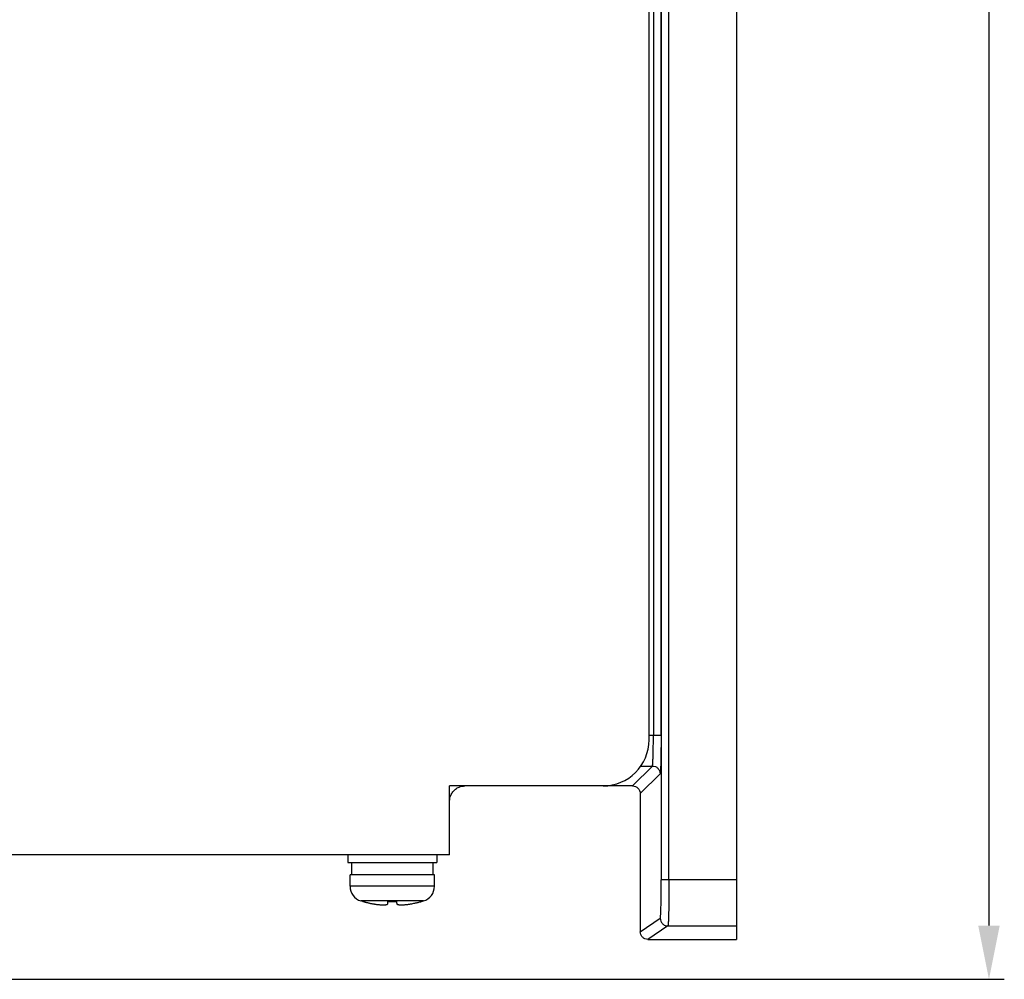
# Model space of a CAD drawing. Header units: millimetres. Extents: x -630 to 1463, y 209 to 1094.
# Tile 31 of 42: x -222 to -158, y 538 to 601. Entities that reach past the tile are written whole.
import ezdxf

# ---------------------------------------------------------------- set-up
doc = ezdxf.new("R2010")
doc.units = ezdxf.units.MM
doc.header["$LTSCALE"] = 32.67
doc.header["$PDMODE"] = 3
doc.header["$PDSIZE"] = 0.3125
doc.layers.get('0').update_dxf_attribs({"linetype": 'CONTINUOUS'})
doc.layers.get('Defpoints').update_dxf_attribs({"linetype": 'CONTINUOUS'})
for name, color, linetype in [('02___PRT_ALL_AXES', 7, 'CONTINUOUS'), ('3_ALL_AXES', 7, 'CONTINUOUS'), ('7_ALL_FEATURES', 7, 'CONTINUOUS')]:
    doc.layers.add(name, color=color, linetype=linetype)
doc.styles.get("Standard").update_dxf_attribs({"font": 'txt', "width": 0.7})
doc.dimstyles.new('DIMSTYLE_1', dxfattribs={"dimtxt": 5, "dimasz": 0.1875, "dimexe": 0.18, "dimexo": 0.0625, "dimgap": 0.09, "dimtad": 1, "dimdsep": 46, "dimtxsty": 'Standard', "dimblk": '_FILLED', "dimblk1": '_FILLED', "dimblk2": '_FILLED', "dimcen": 0.09, "dimadec": 0, "dimazin": 0, "dimtp": 0.01, "dimtm": 0.01, "dimtfac": 1, "dimtofl": 0, "dimtmove": 0, "dimatfit": 3, "dimldrblk": '_FILLED', "dimfxl": 0, "dimtolj": 1, "dimarcsym": 0})

# ---------------------------------------------------------------- blocks, each defined once
blk = doc.blocks.new('_FILLED')
at = {"color": 0, "linetype": 'ByBlock'}
blk.add_solid([(0, 0), (-1, 0.2), (-1, -0.2)], dxfattribs=at)
blk = doc.blocks.new('*D11')
at = {"color": 0, "linetype": 'Continuous', "lineweight": -2}
for p, q in [((-174.728, 753.87), (-158.276, 753.87)), ((-159.276, 750.37), (-159.276, 541.767)), ((-264.222, 538.267), (-158.276, 538.267))]:
    blk.add_line(p, q, dxfattribs=at)
at = {"layer": 'Defpoints', "color": 0, "linetype": 'Continuous', "lineweight": 0}
for p in [(-175.728, 753.87), (-265.222, 538.267), (-159.276, 538.267)]:
    blk.add_point(p, dxfattribs=at)
at = {"color": 0, "linetype": 'Continuous', "lineweight": -2, "xscale": 3.5, "yscale": 3.5, "zscale": 3.5}
for p, rotation in [((-159.276, 753.87), 90), ((-159.276, 538.267), 270)]:
    blk.add_blockref('_FILLED', p, dxfattribs=dict(at, rotation=rotation))
at = {"color": 0, "linetype": 'Continuous', "insert": (-162.776, 646.069), "char_height": 5, "attachment_point": 5, "rotation": 90}
blk.add_mtext('\\A1;215.6(8.49)', dxfattribs=at)

msp = doc.modelspace()

# ---------------------------------------------------------------- linework, layer by layer
at = {"color": 0, "linetype": 'Continuous'}
for p, q in [((-181.425, 553.869), (-181.429, 739.371)), ((-184.425, 550.869), (-194.425, 550.869)), ((-194.425, 546.369), (-194.425, 550.869)), ((-194.425, 546.369), (-263.867, 546.367))]:
    msp.add_line(p, q, dxfattribs=at)
msp.add_arc((-184.425, 553.869), 3, 270.00134, 0.00134, dxfattribs=at)
for points, start_tangent, end_tangent in [([(-200.072, 543.335), (-200.071, 543.337), (-200.069, 543.34)], (0.46979, 0.882778), (0.475325, 0.87981)), ([(-200.069, 543.34), (-199.994, 543.319), (-199.919, 543.299), (-199.844, 543.28), (-199.768, 543.262), (-199.708, 543.248)], (0.962303, -0.27198), (0.975369, -0.220579)), ([(-199.708, 543.248), (-199.69, 543.244), (-199.611, 543.227), (-199.529, 543.21), (-199.444, 543.194)], (0.975369, -0.220579), (0.983125, -0.182933)), ([(-199.444, 543.194), (-199.357, 543.178), (-199.324, 543.173)], (0.983125, -0.182933), (0.987087, -0.160187)), ([(-199.324, 543.173), (-199.271, 543.165), (-199.186, 543.152), (-199.103, 543.142), (-199.022, 543.134), (-198.938, 543.127), (-198.853, 543.122), (-198.774, 543.12), (-198.703, 543.12), (-198.639, 543.123), (-198.583, 543.13), (-198.536, 543.138), (-198.495, 543.151), (-198.465, 543.17), (-198.451, 543.194)], (0.987087, -0.160187), (0.076428, 0.997075)), ([(-198.451, 543.194), (-198.45, 543.213)], (0.076428, 0.997075), (0.076509, 0.997069)), ([(-198.45, 543.213), (-198.448, 543.233), (-198.447, 543.248)], (0.076509, 0.997069), (0.076753, 0.99705)), ([(-198.447, 543.249), (-198.445, 543.282), (-198.444, 543.29)], (0.076764, 0.997049), (0.077385, 0.997001)), ([(-198.447, 543.248), (-198.447, 543.249)], (0.076753, 0.99705), (0.076764, 0.997049)), ([(-198.444, 543.29), (-198.441, 543.328)], (0.077385, 0.997001), (0.078419, 0.99692)), ([(-198.441, 543.328), (-198.44, 543.34)], (0.078419, 0.99692), (0.078834, 0.996888)), ([(-198.44, 543.34), (-198.254, 543.336), (-198.068, 543.336), (-197.882, 543.34)], (0.999355, -0.035922), (0.999353, 0.035968)), ([(-197.882, 543.34), (-197.88, 543.32)], (0.079425, -0.996841), (0.078784, -0.996892)), ([(-197.88, 543.32), (-197.88, 543.319), (-197.879, 543.309)], (0.078784, -0.996892), (0.078487, -0.996915)), ([(-197.879, 543.309), (-197.879, 543.302)], (0.078487, -0.996915), (0.078298, -0.99693)), ([(-197.879, 543.302), (-197.878, 543.299), (-197.877, 543.282)], (0.078298, -0.99693), (0.077908, -0.996961)), ([(-197.877, 543.282), (-197.877, 543.28), (-197.875, 543.262), (-197.874, 543.244), (-197.873, 543.227), (-197.871, 543.21), (-197.87, 543.194)], (0.077908, -0.996961), (0.077302, -0.997008)), ([(-197.87, 543.194), (-197.857, 543.169), (-197.826, 543.151), (-197.785, 543.138), (-197.739, 543.13), (-197.685, 543.124), (-197.623, 543.12), (-197.554, 543.12), (-197.479, 543.121), (-197.397, 543.126), (-197.314, 543.132), (-197.23, 543.141), (-197.145, 543.151), (-197.057, 543.164), (-196.967, 543.178)], (0.077302, -0.997008), (0.986126, 0.166001)), ([(-196.967, 543.178), (-196.877, 543.194)], (0.986126, 0.166001), (0.983117, 0.182978)), ([(-196.877, 543.194), (-196.748, 543.219)], (0.983117, 0.182978), (0.979508, 0.201403)), ([(-196.748, 543.219), (-196.681, 543.233), (-196.614, 543.248)], (0.979508, 0.201403), (0.975374, 0.220556)), ([(-196.614, 543.248), (-196.544, 543.264)], (0.975374, 0.220556), (0.973072, 0.230501)), ([(-196.544, 543.264), (-196.473, 543.282), (-196.252, 543.34)], (0.973072, 0.230501), (0.96229, 0.272025)), ([(-196.252, 543.34), (-196.251, 543.337), (-196.25, 543.335)], (0.478299, -0.878197), (0.482865, -0.875695))]:
    msp.add_spline(points, degree=3, dxfattribs=dict(at, start_tangent=start_tangent, end_tangent=end_tangent))
at = {"layer": '02___PRT_ALL_AXES', "color": 0, "linetype": 'Continuous'}
for p, q in [((-201.061, 546.369), (-201.061, 545.869)), ((-195.261, 546.369), (-195.261, 545.869)), ((-201.061, 545.869), (-195.261, 545.869)), ((-200.811, 545.869), (-200.811, 545.069)), ((-195.511, 545.869), (-195.511, 545.069)), ((-195.505, 545.069), (-200.911, 545.069)), ((-200.911, 544.33), (-200.911, 545.069)), ((-195.411, 545.069), (-195.505, 545.069)), ((-195.411, 544.33), (-195.411, 545.069)), ((-195.411, 544.33), (-200.911, 544.33)), ((-200.051, 543.373), (-200.202, 543.373)), ((-200.072, 543.335), (-200.202, 543.373)), ((-196.271, 543.373), (-200.051, 543.373)), ((-196.119, 543.373), (-196.271, 543.373)), ((-196.25, 543.335), (-196.119, 543.373))]:
    msp.add_line(p, q, dxfattribs=at)
for centre, start, end in [((-199.911, 544.33), 180.00134, 253.04358), ((-196.411, 544.33), 286.95911, 0.00134)]:
    msp.add_arc(centre, 1, start, end, dxfattribs=at)
at = {"layer": '3_ALL_AXES', "color": 0, "linetype": 'Continuous'}
for p, q in [((-175.731, 750.276), (-175.726, 544.743)), ((-175.726, 544.743), (-180.131, 544.743)), ((-175.726, 544.743), (-175.726, 541.743)), ((-180.195, 541.743), (-175.726, 541.743)), ((-175.726, 541.743), (-175.722, 540.87)), ((-181.501, 540.869), (-175.722, 540.87))]:
    msp.add_line(p, q, dxfattribs=at)
at = {"layer": '7_ALL_FEATURES', "color": 0, "linetype": 'Continuous'}
for p, q in [((-180.635, 750.275), (-180.63, 544.743)), ((-180.131, 544.743), (-180.135, 750.275)), ((-181.148, 736.882), (-181.144, 554.166)), ((-180.644, 554.166), (-180.649, 736.882)), ((-180.644, 554.166), (-181.425, 554.166)), ((-182.501, 550.869), (-181.208, 552.167)), ((-181.956, 552.167), (-181.208, 552.167)), ((-180.708, 551.667), (-182.002, 550.37)), ((-182.501, 550.869), (-184.425, 550.869)), ((-182.002, 550.37), (-182.001, 541.369)), ((-180.131, 544.743), (-180.63, 544.743)), ((-182.001, 541.369), (-180.694, 542.243)), ((-180.195, 541.743), (-181.501, 540.869))]:
    msp.add_line(p, q, dxfattribs=at)
for points, start_tangent, end_tangent in [([(-181.208, 552.167), (-181.201, 552.181), (-181.195, 552.214), (-181.189, 552.265), (-181.183, 552.334), (-181.178, 552.42), (-181.172, 552.522), (-181.163, 552.771), (-181.155, 553.072), (-181.149, 553.413), (-181.145, 553.783), (-181.144, 554.166)], (0.780134, 0.625613), (-0.000023, 1)), ([(-180.644, 554.166), (-180.646, 553.687), (-180.649, 553.225), (-180.655, 552.798), (-180.663, 552.422), (-180.672, 552.111), (-180.678, 551.983), (-180.683, 551.876), (-180.689, 551.79), (-180.695, 551.726), (-180.702, 551.685), (-180.708, 551.667)], (0.000023, -1), (-0.705855, -0.708357)), ([(-181.208, 552.167), (-181.016, 552.129), (-180.854, 552.02), (-180.746, 551.858), (-180.708, 551.667)], (1, -0.000662), (0.000707, -1)), ([(-194.287, 550.369), (-194.128, 550.576), (-193.92, 550.736)], (0.4996, 0.866256), (0.866245, 0.49962)), ([(-193.92, 550.736), (-193.803, 550.793), (-193.421, 550.869)], (0.866245, 0.49962), (1, 0.000023)), ([(-182.501, 550.869), (-182.31, 550.831), (-182.148, 550.723), (-182.04, 550.561), (-182.002, 550.37)], (1, 0.000023), (0.000023, -1)), ([(-194.421, 549.87), (-194.344, 550.252), (-194.287, 550.369)], (-0.000023, 1), (0.4996, 0.866256)), ([(-180.694, 542.243), (-180.691, 542.248), (-180.688, 542.259), (-180.682, 542.298), (-180.676, 542.361), (-180.67, 542.446), (-180.664, 542.552), (-180.659, 542.679), (-180.654, 542.826), (-180.649, 542.99), (-180.641, 543.367), (-180.635, 543.796), (-180.632, 544.26), (-180.63, 544.743)], (0.830955, 0.55634), (-0.000023, 1)), ([(-180.131, 544.743), (-180.132, 544.164), (-180.135, 543.607), (-180.141, 543.092), (-180.149, 542.64), (-180.154, 542.442), (-180.159, 542.267), (-180.164, 542.114), (-180.17, 541.986), (-180.176, 541.884), (-180.182, 541.81), (-180.185, 541.782), (-180.188, 541.762), (-180.191, 541.749), (-180.195, 541.743)], (0.000023, -1), (-0.779827, -0.625995)), ([(-180.694, 542.243), (-180.656, 542.052), (-180.548, 541.89), (-180.386, 541.781), (-180.195, 541.743)], (0.000479, -1), (1, -0.000433)), ([(-181.501, 540.869), (-181.693, 540.908), (-181.855, 541.016), (-181.963, 541.178), (-182.001, 541.369)], (-1, -0.000023), (-0.000023, 1))]:
    msp.add_spline(points, degree=3, dxfattribs=dict(at, start_tangent=start_tangent, end_tangent=end_tangent))

# ---------------------------------------------------------------- dimensions: what is measured, and where the dimension line sits
at = {"color": 7, "linetype": 'Continuous'}
dim = msp.add_linear_dim(base=(-159.276, 538.267), p1=(-175.728, 753.87), p2=(-265.222, 538.267), angle=90, text='<>(8.49)', dimstyle='DIMSTYLE_1', override={"dimasz": 3.5, "dimexe": 1, "dimexo": 1, "dimgap": 1}, dxfattribs=at)
dim.commit()
dim.dimension.update_dxf_attribs({"geometry": '*D11', "text_midpoint": (-162.776, 646.069)})

doc.saveas('drawing.dxf')
